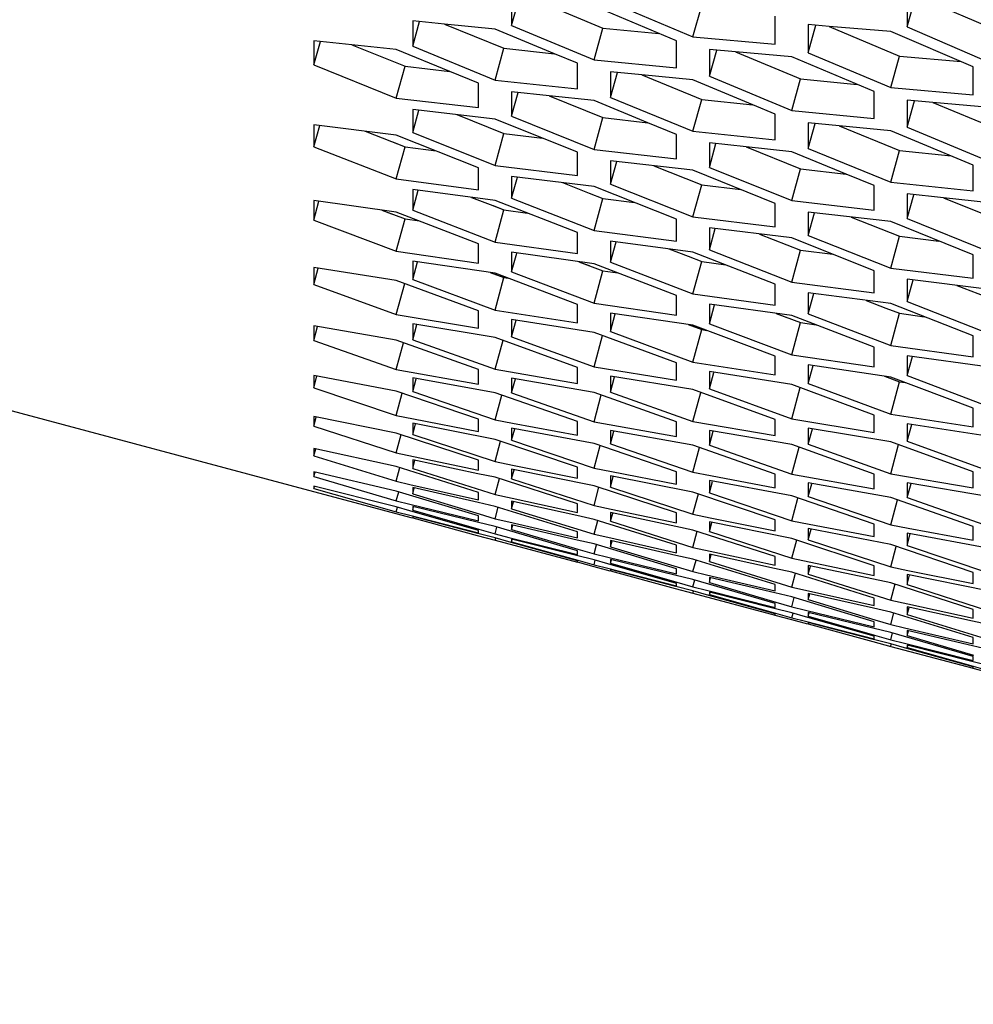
# Model space of a CAD drawing. Header units: millimetres. Extents: x 0 to 420, y 0 to 297.
# Tile 225 of 256: x 237.41 to 240.21, y 176.37 to 179.26. Entities that reach past the tile are written whole.
import ezdxf

# ---------------------------------------------------------------- set-up
doc = ezdxf.new("R2010")
doc.units = ezdxf.units.MM
doc.header["$LTSCALE"] = 23.1
doc.layers.get('0').update_dxf_attribs({"linetype": 'CONTINUOUS'})
doc.layers.add('DIM_PILOTEES', color=7, linetype='CONTINUOUS')
doc.styles.get("Standard").update_dxf_attribs({"font": 'txt', "width": 0.7})
doc.dimstyles.new('DIMSTYLE_1', dxfattribs={"dimtxt": 2.5, "dimasz": 3.5, "dimexe": 2, "dimexo": 0, "dimtad": 1, "dimdec": 0, "dimlfac": 10, "dimdsep": 46, "dimtxsty": 'Standard', "dimblk": '_FILLED', "dimblk1": '_FILLED', "dimblk2": '_FILLED', "dimcen": 0.09, "dimazin": 2, "dimtp": 1.2, "dimtm": 1.2, "dimtfac": 1, "dimtdec": 0, "dimtofl": 0, "dimtmove": 0, "dimatfit": 3, "dimldrblk": '_FILLED', "dimfxl": 0, "dimtolj": 1, "dimarcsym": 0})

# ---------------------------------------------------------------- blocks, each defined once
blk = doc.blocks.new('_FILLED')
at = {"color": 0, "linetype": 'ByBlock'}
blk.add_solid([(0, 0), (-1, 0.14286), (-1, -0.14286)], dxfattribs=at)
blk = doc.blocks.new('*D1')
at = {"layer": 'DIM_PILOTEES', "color": 2, "linetype": 'Continuous'}
for p, q in [((273.9153, 254.2086), (213.2201, 254.2086)), ((215.2201, 254.2086), (215.2201, 191.8279)), ((215.2201, 129.4471), (215.2201, 191.8279)), ((273.9407, 129.4471), (213.2201, 129.4471))]:
    blk.add_line(p, q, dxfattribs=at)
at = {"layer": 'DIM_PILOTEES', "color": 2, "linetype": 'Continuous', "xscale": 3.5, "yscale": 3.5, "zscale": 3.5}
for p, rotation in [((215.2201, 254.2086), 90), ((215.2201, 129.4471), 270)]:
    blk.add_blockref('_FILLED', p, dxfattribs=dict(at, rotation=rotation))
at = {"layer": 'DIM_PILOTEES', "color": 2, "linetype": 'Continuous', "insert": (212.0951, 191.6644), "char_height": 2.5, "width": 10.982143, "attachment_point": 2, "rotation": 90, "line_spacing_factor": 0.9}
blk.add_mtext('{\\ftxt;\\W0.0001;\\H0.0001;\\~}{\\ftxt;\\W2.9285714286;\\H2.5; }{\\ftxt;\\W0.0001;\\H0.0001;\\~}', dxfattribs=at)

msp = doc.modelspace()

# ---------------------------------------------------------------- linework, layer by layer
at = {"color": 3, "linetype": 'Continuous'}
for p, q in [((238.8548, 179.3168), (238.8548, 179.2385)), ((239.1446, 179.3066), (239.3861, 179.2045)), ((240.0139, 179.3198), (240.0139, 179.2339)), ((239.3378, 179.193), (239.0963, 179.2948)), ((238.6584, 179.2424), (238.565, 179.2518)), ((238.565, 179.2518), (238.565, 179.1772)), ((238.8065, 179.2278), (238.6584, 179.2424)), ((239.6275, 179.183), (239.6275, 179.2652)), ((238.9807, 179.1554), (238.8065, 179.2278)), ((238.8548, 179.2385), (239.0963, 179.138)), ((239.7856, 179.2355), (239.7241, 179.2406)), ((239.7241, 179.2406), (239.7241, 179.1583)), ((239.9656, 179.2208), (239.7856, 179.2355)), ((240.2071, 179.1173), (239.9656, 179.2208)), ((240.0139, 179.2339), (240.2554, 179.1301)), ((238.3862, 179.1816), (238.2752, 179.1937)), ((238.2752, 179.1937), (238.2752, 179.1226)), ((239.3378, 179.1144), (239.3378, 179.193)), ((239.3861, 179.2045), (239.6275, 179.183)), ((238.5167, 179.1676), (238.3862, 179.1816)), ((238.6733, 179.1036), (238.5167, 179.1676)), ((238.565, 179.1772), (238.8065, 179.0782)), ((239.048, 179.1275), (238.9807, 179.1554)), ((239.5104, 179.1613), (239.4344, 179.1682)), ((239.4344, 179.1682), (239.4344, 179.0896)), ((239.6758, 179.1464), (239.5104, 179.1613)), ((239.7241, 179.1583), (239.9656, 179.0561)), ((239.048, 179.0526), (239.048, 179.1275)), ((239.0963, 179.138), (239.3378, 179.1144)), ((239.9173, 179.0444), (239.6758, 179.1464)), ((238.2752, 179.1226), (238.5167, 179.0253)), ((238.7582, 179.0689), (238.6733, 179.1036)), ((239.2366, 179.0935), (239.1446, 179.1027)), ((239.1446, 179.1027), (239.1446, 179.0277)), ((240.2071, 179.0348), (240.2071, 179.1173)), ((238.7582, 178.9976), (238.7582, 179.0689)), ((238.8065, 179.0782), (239.048, 179.0526)), ((239.3861, 179.0788), (239.2366, 179.0935)), ((239.5616, 179.0058), (239.3861, 179.0788)), ((239.4344, 179.0896), (239.6758, 178.9889)), ((238.9644, 179.0321), (238.8548, 179.044)), ((238.8548, 179.044), (238.8548, 178.9726)), ((239.9173, 178.9655), (239.9173, 179.0444)), ((239.9656, 179.0561), (240.2071, 179.0348)), ((238.5167, 179.0253), (238.7582, 178.9976)), ((239.0963, 179.018), (238.9644, 179.0321)), ((239.2543, 178.9534), (239.0963, 179.018)), ((239.1446, 179.0277), (239.3861, 178.9286)), ((240.0887, 179.0129), (240.0139, 179.0196)), ((240.0139, 179.0196), (240.0139, 178.9407)), ((240.2554, 178.998), (240.0887, 179.0129)), ((238.8065, 178.9641), (238.565, 178.9921)), ((238.565, 178.9921), (238.565, 178.9244)), ((239.6275, 178.9784), (239.5616, 179.0058)), ((239.6758, 178.9889), (239.9173, 178.9655)), ((239.048, 178.8669), (238.8065, 178.9641)), ((238.8548, 178.9726), (239.0963, 178.8751)), ((239.3378, 178.9192), (239.2543, 178.9534)), ((239.6275, 178.9032), (239.6275, 178.9784)), ((239.8148, 178.9446), (239.7241, 178.9535)), ((239.7241, 178.9535), (239.7241, 178.8782)), ((238.5167, 178.917), (238.2752, 178.947)), ((238.2752, 178.947), (238.2752, 178.8829)), ((238.565, 178.9244), (238.8065, 178.8285)), ((239.3861, 178.9286), (239.6275, 178.9032)), ((239.9656, 178.9298), (239.8148, 178.9446)), ((240.2071, 178.8292), (239.9656, 178.9298)), ((240.0139, 178.9407), (240.2554, 178.8399)), ((238.7582, 178.8213), (238.5167, 178.917)), ((239.3378, 178.8476), (239.3378, 178.9192)), ((238.2752, 178.8829), (238.5167, 178.7886)), ((239.048, 178.7989), (239.048, 178.8669)), ((239.0963, 178.8751), (239.3378, 178.8476)), ((239.5425, 178.8826), (239.4344, 178.8943)), ((239.4344, 178.8943), (239.4344, 178.8226)), ((239.6758, 178.8685), (239.5425, 178.8826)), ((239.8352, 178.8031), (239.6758, 178.8685)), ((239.7241, 178.8782), (239.9656, 178.779)), ((239.3861, 178.814), (239.1446, 178.8418)), ((239.1446, 178.8418), (239.1446, 178.7738)), ((238.7582, 178.757), (238.7582, 178.8213)), ((238.8065, 178.8285), (239.048, 178.7989)), ((239.6275, 178.7166), (239.3861, 178.814)), ((239.4344, 178.8226), (239.6758, 178.725)), ((240.2071, 178.7537), (240.2071, 178.8292)), ((238.5167, 178.7886), (238.7582, 178.757)), ((239.0963, 178.7664), (238.8548, 178.7962)), ((238.8548, 178.7962), (238.8548, 178.7319)), ((239.9173, 178.7695), (239.8352, 178.8031)), ((238.8065, 178.7255), (238.565, 178.7574)), ((238.565, 178.7574), (238.565, 178.6967)), ((239.3378, 178.6706), (239.0963, 178.7664)), ((239.1446, 178.7738), (239.3861, 178.6778)), ((239.9173, 178.6976), (239.9173, 178.7695)), ((239.9656, 178.779), (240.2071, 178.7537)), ((238.5167, 178.6915), (238.2752, 178.7254)), ((238.2752, 178.7254), (238.2752, 178.6683)), ((239.048, 178.6314), (238.8065, 178.7255)), ((238.8548, 178.7319), (239.0963, 178.6375)), ((239.6758, 178.725), (239.9173, 178.6976)), ((240.1207, 178.7332), (240.0139, 178.7446)), ((240.0139, 178.7446), (240.0139, 178.6726)), ((240.2554, 178.719), (240.1207, 178.7332)), ((238.2752, 177.8717), (235.1067, 178.7207)), ((238.565, 178.6967), (238.8065, 178.6039)), ((239.6275, 178.6484), (239.6275, 178.7166)), ((238.2752, 178.6683), (238.5167, 178.5772)), ((238.7582, 178.599), (238.5167, 178.6915)), ((239.3378, 178.606), (239.3378, 178.6706)), ((239.3861, 178.6778), (239.6275, 178.6484)), ((239.9656, 178.6639), (239.7241, 178.6916)), ((239.7241, 178.6916), (239.7241, 178.6233)), ((240.0139, 178.6726), (240.2554, 178.5748)), ((239.0963, 178.6375), (239.3378, 178.606)), ((239.6758, 178.6158), (239.4344, 178.6455)), ((239.4344, 178.6455), (239.4344, 178.5809)), ((240.2071, 178.5664), (239.9656, 178.6639)), ((239.048, 178.5705), (239.048, 178.6314)), ((239.9173, 178.5199), (239.6758, 178.6158)), ((239.7241, 178.6233), (239.9656, 178.5271)), ((238.7582, 178.5417), (238.7582, 178.599)), ((238.8065, 178.6039), (239.048, 178.5705)), ((239.3861, 178.5744), (239.1446, 178.6062)), ((239.1446, 178.6062), (239.1446, 178.5452)), ((239.4344, 178.5809), (239.6758, 178.4863)), ((238.5167, 178.5772), (238.7582, 178.5417)), ((239.0963, 178.5399), (238.8548, 178.5737)), ((238.8548, 178.5737), (238.8548, 178.5164)), ((239.6275, 178.4802), (239.3861, 178.5744)), ((240.2071, 178.4979), (240.2071, 178.5664)), ((238.5167, 178.4913), (238.2752, 178.5291)), ((238.2752, 178.5291), (238.2752, 178.4791)), ((238.8065, 178.5122), (238.565, 178.548)), ((238.565, 178.548), (238.565, 178.4943)), ((239.3378, 178.4473), (239.0963, 178.5399)), ((239.1446, 178.5452), (239.3861, 178.4523)), ((239.9173, 178.455), (239.9173, 178.5199)), ((239.9656, 178.5271), (240.2071, 178.4979)), ((238.7582, 178.402), (238.5167, 178.4913)), ((238.565, 178.4943), (238.8065, 178.4047)), ((239.048, 178.4213), (238.8065, 178.5122)), ((238.8548, 178.5164), (239.0963, 178.4251)), ((240.2554, 178.4652), (240.0139, 178.4947)), ((240.0139, 178.4947), (240.0139, 178.4298)), ((238.2752, 178.4791), (238.5167, 178.3911)), ((239.6275, 178.419), (239.6275, 178.4802)), ((239.6758, 178.4863), (239.9173, 178.455)), ((239.3378, 178.3898), (239.3378, 178.4473)), ((239.3861, 178.4523), (239.6275, 178.419)), ((239.9656, 178.4234), (239.7241, 178.455)), ((239.7241, 178.455), (239.7241, 178.3937)), ((238.8065, 178.4047), (239.048, 178.3674)), ((239.048, 178.3674), (239.048, 178.4213)), ((239.0963, 178.4251), (239.3378, 178.3898)), ((239.6758, 178.3884), (239.4344, 178.422)), ((239.4344, 178.422), (239.4344, 178.3645)), ((240.2071, 178.3289), (239.9656, 178.4234)), ((240.0139, 178.4298), (240.2554, 178.3352)), ((238.5167, 178.3911), (238.7582, 178.3518)), ((238.7582, 178.3518), (238.7582, 178.402)), ((239.0963, 178.3389), (238.8548, 178.3766)), ((238.8548, 178.3766), (238.8548, 178.3263)), ((239.3861, 178.3603), (239.1446, 178.3959)), ((239.1446, 178.3959), (239.1446, 178.342)), ((239.9173, 178.2956), (239.6758, 178.3884)), ((239.7241, 178.3937), (239.9656, 178.3007)), ((238.5167, 178.3166), (238.2752, 178.3582)), ((238.2752, 178.3582), (238.2752, 178.3152)), ((238.8065, 178.3244), (238.565, 178.364)), ((238.565, 178.364), (238.565, 178.3174)), ((239.6275, 178.2691), (239.3861, 178.3603)), ((239.4344, 178.3645), (239.6758, 178.2731)), ((239.048, 178.2366), (238.8065, 178.3244)), ((238.8548, 178.3263), (239.0963, 178.2383)), ((239.3378, 178.2495), (239.0963, 178.3389)), ((239.1446, 178.342), (239.3861, 178.2523)), ((240.2071, 178.2675), (240.2071, 178.3289)), ((238.2752, 178.3152), (238.5167, 178.2305)), ((238.7582, 178.2305), (238.5167, 178.3166)), ((238.565, 178.3174), (238.8065, 178.231)), ((239.9173, 178.2379), (239.9173, 178.2956)), ((239.9656, 178.3007), (240.2071, 178.2675)), ((239.6275, 178.2151), (239.6275, 178.2691)), ((239.6758, 178.2731), (239.9173, 178.2379)), ((240.2554, 178.2368), (240.0139, 178.2703)), ((240.0139, 178.2703), (240.0139, 178.2125)), ((239.048, 178.1898), (239.048, 178.2366)), ((239.0963, 178.2383), (239.3378, 178.1991)), ((239.3378, 178.1991), (239.3378, 178.2495)), ((239.3861, 178.2523), (239.6275, 178.2151)), ((239.9656, 178.2083), (239.7241, 178.2438)), ((239.7241, 178.2438), (239.7241, 178.1897)), ((238.5167, 178.1674), (238.2752, 178.2128)), ((238.2752, 178.2128), (238.2752, 178.177)), ((238.5167, 178.2305), (238.7582, 178.1874)), ((238.8065, 178.1621), (238.565, 178.2055)), ((238.565, 178.2055), (238.565, 178.166)), ((238.7582, 178.1874), (238.7582, 178.2305)), ((238.8065, 178.231), (239.048, 178.1898)), ((239.0963, 178.1634), (238.8548, 178.2049)), ((238.8548, 178.2049), (238.8548, 178.1618)), ((239.3861, 178.1716), (239.1446, 178.2111)), ((239.1446, 178.2111), (239.1446, 178.1643)), ((239.6758, 178.1865), (239.4344, 178.2241)), ((239.4344, 178.2241), (239.4344, 178.1736)), ((240.2071, 178.117), (239.9656, 178.2083)), ((240.0139, 178.2125), (240.2554, 178.121)), ((238.2752, 178.177), (238.5167, 178.0956)), ((239.4344, 178.1736), (239.6758, 178.0854)), ((239.9173, 178.097), (239.6758, 178.1865)), ((239.7241, 178.1897), (239.9656, 178.0998)), ((238.7582, 178.0846), (238.5167, 178.1674)), ((238.565, 178.166), (238.8065, 178.083)), ((239.048, 178.0776), (238.8065, 178.1621)), ((238.8548, 178.1618), (239.0963, 178.077)), ((239.3378, 178.0773), (239.0963, 178.1634)), ((239.1446, 178.1643), (239.3861, 178.0779)), ((239.6275, 178.0837), (239.3861, 178.1716)), ((240.2071, 178.0627), (240.2071, 178.117)), ((238.5167, 178.0439), (238.2752, 178.0931)), ((238.2752, 178.0931), (238.2752, 178.0644)), ((238.5167, 178.0956), (238.5676, 178.0857)), ((239.9173, 178.0463), (239.9173, 178.097)), ((239.9656, 178.0998), (240.2071, 178.0627)), ((238.2752, 178.0644), (238.5167, 177.9864)), ((238.8065, 178.0254), (238.565, 178.0727)), ((238.565, 178.0727), (238.565, 178.0403)), ((238.5676, 178.0857), (238.7582, 178.0487)), ((238.7582, 178.0487), (238.7582, 178.0846)), ((238.8065, 178.083), (238.8575, 178.0734)), ((239.0963, 178.0136), (238.8548, 178.059)), ((238.8548, 178.059), (238.8548, 178.023)), ((238.8575, 178.0734), (239.048, 178.0379)), ((239.048, 178.0379), (239.048, 178.0776)), ((239.0963, 178.077), (239.3378, 178.034)), ((239.3378, 178.034), (239.3378, 178.0773)), ((239.3861, 178.0779), (239.6275, 178.0368)), ((239.6275, 178.0368), (239.6275, 178.0837)), ((239.6758, 178.0854), (239.9173, 178.0463)), ((239.9656, 178.0188), (239.7241, 178.0582)), ((239.7241, 178.0582), (239.7241, 178.0113)), ((240.2554, 178.0341), (240.0139, 178.0715)), ((240.0139, 178.0715), (240.0139, 178.0209)), ((238.7582, 177.9645), (238.5167, 178.0439)), ((238.565, 178.0403), (238.8065, 177.9606)), ((239.3861, 178.0086), (239.1446, 178.052)), ((239.1446, 178.052), (239.1446, 178.0123)), ((239.6758, 178.0103), (239.4344, 178.0517)), ((239.4344, 178.0517), (239.4344, 178.0084)), ((239.048, 177.9443), (238.8065, 178.0254)), ((238.8548, 178.023), (239.0963, 177.9415)), ((239.3378, 177.9308), (239.0963, 178.0136)), ((239.1446, 178.0123), (239.3861, 177.9292)), ((239.6275, 177.924), (239.3861, 178.0086)), ((239.4344, 178.0084), (239.6758, 177.9235)), ((239.9173, 177.924), (239.6758, 178.0103)), ((239.7241, 178.0113), (239.9656, 177.9247)), ((240.2071, 177.9308), (239.9656, 178.0188)), ((240.0139, 178.0209), (240.2554, 177.9326)), ((238.5167, 177.9461), (238.2752, 177.9991)), ((238.2752, 177.9991), (238.2752, 177.9775)), ((238.2752, 177.9775), (238.5167, 177.903)), ((238.5167, 177.9864), (238.5672, 177.9758)), ((238.5672, 177.9758), (238.7582, 177.9357)), ((238.7582, 177.8701), (238.5167, 177.9461)), ((238.756, 177.9252), (238.565, 177.9656)), ((238.565, 177.9656), (238.565, 177.9404)), ((238.7582, 177.9357), (238.7582, 177.9645)), ((238.8065, 177.9606), (238.8572, 177.9503)), ((238.8572, 177.9503), (239.048, 177.9118)), ((239.048, 177.9118), (239.048, 177.9443)), ((238.5167, 177.8742), (238.2752, 177.9309)), ((238.2752, 177.9309), (238.2752, 177.9165)), ((238.2752, 177.9165), (238.5167, 177.8454)), ((238.565, 177.9404), (238.8065, 177.8641)), ((238.8065, 177.9145), (238.756, 177.9252)), ((239.048, 177.8368), (238.8065, 177.9145)), ((239.0963, 177.8896), (238.8548, 177.9387)), ((238.8548, 177.9387), (238.8548, 177.9099)), ((239.0963, 177.9415), (239.1471, 177.9316)), ((239.3861, 177.8714), (239.1446, 177.9186)), ((239.1446, 177.9186), (239.1446, 177.8861)), ((239.1471, 177.9316), (239.3378, 177.8947)), ((239.3378, 177.8947), (239.3378, 177.9308)), ((239.3861, 177.9292), (239.4371, 177.9196)), ((239.4371, 177.9196), (239.6275, 177.8842)), ((239.6275, 177.8842), (239.6275, 177.924)), ((239.6758, 177.9235), (239.9173, 177.8806)), ((239.9173, 177.8806), (239.9173, 177.924)), ((239.9656, 177.9247), (240.2071, 177.8837)), ((240.2071, 177.8837), (240.2071, 177.9308)), ((238.5167, 177.8281), (238.2752, 177.8885)), ((238.2752, 177.8885), (238.2752, 177.8813)), ((238.5167, 177.903), (238.557, 177.8939)), ((238.557, 177.8939), (238.7582, 177.8485)), ((238.8548, 177.9099), (239.0963, 177.8319)), ((239.3378, 177.8101), (239.0963, 177.8896)), ((239.1446, 177.8861), (239.3861, 177.8063)), ((239.6758, 177.8599), (239.4344, 177.9051)), ((239.4344, 177.9051), (239.4344, 177.869)), ((239.9656, 177.8551), (239.7241, 177.8984)), ((239.7241, 177.8984), (239.7241, 177.8586)), ((240.2554, 177.8572), (240.0139, 177.8985)), ((240.0139, 177.8985), (240.0139, 177.855)), ((238.2752, 177.8813), (238.5167, 177.8137)), ((238.396, 177.8399), (238.2752, 177.8719)), ((238.2752, 177.8719), (238.2752, 177.8717)), ((238.7582, 177.8017), (238.5167, 177.8742)), ((238.7565, 177.8408), (238.565, 177.8843)), ((238.565, 177.8843), (238.565, 177.8663)), ((238.565, 177.8663), (238.76, 177.8075)), ((238.7582, 177.8485), (238.7582, 177.8701)), ((238.8065, 177.8641), (238.8567, 177.8531)), ((239.6275, 177.7901), (239.3861, 177.8714)), ((239.4344, 177.869), (239.6758, 177.7875)), ((239.9173, 177.7769), (239.6758, 177.8599)), ((239.7241, 177.8586), (239.9656, 177.7754)), ((238.5167, 177.808), (238.396, 177.8399)), ((238.5167, 177.8454), (238.557, 177.8357)), ((238.557, 177.8166), (238.5167, 177.8281)), ((238.557, 177.8357), (238.7582, 177.7872)), ((238.7537, 177.7831), (238.565, 177.8289)), ((238.565, 177.8289), (238.565, 177.818)), ((238.8065, 177.8295), (238.7565, 177.8408)), ((239.048, 177.7552), (238.8065, 177.8295)), ((239.046, 177.8024), (238.8548, 177.8443)), ((238.8548, 177.8443), (238.8548, 177.8227)), ((238.8567, 177.8531), (239.048, 177.8115)), ((239.048, 177.8115), (239.048, 177.8368)), ((239.0963, 177.8319), (239.1467, 177.8212)), ((240.2071, 177.7705), (239.9656, 177.8551)), ((240.0139, 177.855), (240.2554, 177.77)), ((238.5167, 177.8137), (238.557, 177.8034)), ((238.5639, 177.7952), (238.5167, 177.808)), ((238.7582, 177.7591), (238.557, 177.8166)), ((238.557, 177.8034), (238.7582, 177.7519)), ((238.565, 177.818), (238.7591, 177.7623)), ((238.7559, 177.7502), (238.565, 177.7993)), ((238.565, 177.7993), (238.565, 177.7957)), ((238.7582, 177.7872), (238.7582, 177.8017)), ((238.76, 177.8075), (238.8065, 177.7934)), ((238.8548, 177.8227), (239.0963, 177.7481)), ((239.0963, 177.7914), (239.046, 177.8024)), ((239.3355, 177.7706), (239.1446, 177.811)), ((239.1446, 177.811), (239.1446, 177.7857)), ((239.1467, 177.8212), (239.3378, 177.7812)), ((239.3378, 177.7812), (239.3378, 177.8101)), ((239.3861, 177.8063), (239.4367, 177.796)), ((238.565, 177.7957), (238.7541, 177.7442)), ((238.8065, 177.7704), (238.7537, 177.7831)), ((238.8065, 177.7934), (238.8468, 177.784)), ((239.048, 177.6996), (238.8065, 177.7704)), ((238.8468, 177.784), (239.048, 177.7371)), ((239.0465, 177.7308), (238.8548, 177.7758)), ((238.8548, 177.7758), (238.8548, 177.7614)), ((239.3378, 177.7154), (239.0963, 177.7914)), ((239.1446, 177.7857), (239.3861, 177.7094)), ((239.3861, 177.76), (239.3355, 177.7706)), ((239.6758, 177.7353), (239.4344, 177.7844)), ((239.4344, 177.7844), (239.4344, 177.7554)), ((239.4367, 177.796), (239.6275, 177.7576)), ((239.6275, 177.7576), (239.6275, 177.7901)), ((239.6758, 177.7875), (239.7267, 177.7776)), ((239.7267, 177.7776), (239.9173, 177.7407)), ((239.9173, 177.7407), (239.9173, 177.7769)), ((239.9656, 177.7754), (240.0166, 177.7658)), ((240.2071, 177.7305), (240.2071, 177.7705)), ((238.7541, 177.7442), (238.8065, 177.73)), ((238.8065, 177.7372), (238.7559, 177.7502)), ((238.7582, 177.7519), (238.7582, 177.7591)), ((238.7591, 177.7623), (238.8065, 177.7487)), ((238.8065, 177.7487), (238.8468, 177.7387)), ((238.8548, 177.7614), (239.0493, 177.7041)), ((239.048, 177.7371), (239.048, 177.7552)), ((239.0963, 177.7481), (239.1365, 177.739)), ((239.6275, 177.6822), (239.3861, 177.76)), ((239.4344, 177.7554), (239.6758, 177.6773)), ((239.9656, 177.7173), (239.7241, 177.7645)), ((239.7241, 177.7645), (239.7241, 177.7318)), ((240.2554, 177.7061), (240.0139, 177.7513)), ((240.0139, 177.7513), (240.0139, 177.715)), ((240.0166, 177.7658), (240.2071, 177.7305)), ((238.8468, 177.7259), (238.8065, 177.7372)), ((238.8065, 177.73), (239.048, 177.6663)), ((238.8468, 177.7387), (239.048, 177.6887)), ((239.048, 177.6699), (238.8468, 177.7259)), ((239.0446, 177.6858), (238.8548, 177.7332)), ((238.8548, 177.7332), (238.8548, 177.726)), ((238.8548, 177.726), (239.0485, 177.6718)), ((239.0963, 177.7192), (239.0465, 177.7308)), ((239.3378, 177.6466), (239.0963, 177.7192)), ((239.1365, 177.739), (239.3378, 177.6937)), ((239.336, 177.6859), (239.1446, 177.7294)), ((239.1446, 177.7294), (239.1446, 177.7113)), ((239.3378, 177.6937), (239.3378, 177.7154)), ((239.9173, 177.6557), (239.6758, 177.7353)), ((239.7241, 177.7318), (239.9656, 177.652)), ((240.2071, 177.636), (239.9656, 177.7173)), ((240.0139, 177.715), (240.2554, 177.6334)), ((239.0963, 177.6729), (239.0446, 177.6858)), ((239.048, 177.6887), (239.048, 177.6996)), ((239.0493, 177.7041), (239.0963, 177.6903)), ((239.0963, 177.6903), (239.1365, 177.6805)), ((239.1446, 177.7113), (239.3395, 177.6524)), ((239.3861, 177.6746), (239.336, 177.6859)), ((239.3861, 177.7094), (239.4363, 177.6984)), ((239.6255, 177.6477), (239.4344, 177.6896)), ((239.4344, 177.6896), (239.4344, 177.6678)), ((239.4363, 177.6984), (239.6275, 177.6568)), ((239.0963, 177.6527), (239.0478, 177.6655)), ((239.048, 177.6663), (239.048, 177.6699)), ((239.0485, 177.6718), (239.0963, 177.6585)), ((239.1365, 177.6614), (239.0963, 177.6729)), ((239.0963, 177.6585), (239.1365, 177.6481)), ((239.1365, 177.6805), (239.3378, 177.6321)), ((239.3378, 177.6039), (239.1365, 177.6614)), ((239.3333, 177.628), (239.1446, 177.6737)), ((239.1446, 177.6737), (239.1446, 177.6629)), ((239.1446, 177.6629), (239.3387, 177.6071)), ((239.6275, 177.6003), (239.3861, 177.6746)), ((239.4344, 177.6678), (239.6758, 177.5932)), ((239.6275, 177.6568), (239.6275, 177.6822)), ((239.6758, 177.6773), (239.7263, 177.6667)), ((239.9151, 177.6161), (239.7241, 177.6564)), ((239.7241, 177.6564), (239.7241, 177.6311)), ((239.7263, 177.6667), (239.9173, 177.6267)), ((239.9173, 177.6267), (239.9173, 177.6557)), ((239.1434, 177.6399), (239.0963, 177.6527)), ((239.1365, 177.6481), (239.3378, 177.5966)), ((239.3355, 177.5949), (239.1446, 177.6441)), ((239.1446, 177.6441), (239.1446, 177.6404)), ((239.1446, 177.6404), (239.3337, 177.5889)), ((239.3861, 177.6152), (239.3333, 177.628)), ((239.3378, 177.6321), (239.3378, 177.6466)), ((239.3395, 177.6524), (239.3861, 177.6384)), ((239.3861, 177.6384), (239.4263, 177.629)), ((239.4263, 177.629), (239.6275, 177.5821)), ((239.6758, 177.6367), (239.6255, 177.6477)), ((239.9173, 177.5606), (239.6758, 177.6367)), ((239.7241, 177.6311), (239.9656, 177.5547)), ((239.9656, 177.652), (240.0163, 177.6417)), ((240.2554, 177.581), (240.0139, 177.63)), ((240.0139, 177.63), (240.0139, 177.601)), ((240.0163, 177.6417), (240.2071, 177.6033)), ((240.2071, 177.6033), (240.2071, 177.636)), ((239.3378, 177.5966), (239.3378, 177.6039)), ((239.3387, 177.6071), (239.3861, 177.5935)), ((239.6275, 177.5444), (239.3861, 177.6152)), ((239.6261, 177.5758), (239.4344, 177.6208)), ((239.4344, 177.6208), (239.4344, 177.6063)), ((239.4344, 177.6063), (239.6289, 177.5489)), ((239.6275, 177.5821), (239.6275, 177.6003)), ((239.9656, 177.6055), (239.9151, 177.6161)), ((240.2071, 177.5276), (239.9656, 177.6055)), ((240.0139, 177.601), (240.2554, 177.5228)), ((239.3337, 177.5889), (239.3861, 177.5747)), ((239.3861, 177.5819), (239.3355, 177.5949)), ((239.3861, 177.5935), (239.4263, 177.5835)), ((239.4263, 177.5707), (239.3861, 177.5819)), ((239.3861, 177.5747), (239.6275, 177.511)), ((239.4263, 177.5835), (239.6275, 177.5335)), ((239.6275, 177.5147), (239.4263, 177.5707)), ((239.6241, 177.5306), (239.4344, 177.578)), ((239.4344, 177.578), (239.4344, 177.5708)), ((239.4344, 177.5708), (239.6281, 177.5165)), ((239.6758, 177.5642), (239.6261, 177.5758)), ((239.6758, 177.5932), (239.7161, 177.5841)), ((239.7161, 177.5841), (239.9173, 177.5388)), ((239.9156, 177.5311), (239.7241, 177.5745)), ((239.7241, 177.5745), (239.7241, 177.5563)), ((239.6275, 177.5335), (239.6275, 177.5444)), ((239.6289, 177.5489), (239.6758, 177.5352)), ((239.9173, 177.4916), (239.6758, 177.5642)), ((239.7241, 177.5563), (239.9191, 177.4974)), ((239.9173, 177.5388), (239.9173, 177.5606)), ((239.9656, 177.5547), (240.0158, 177.5437)), ((240.0158, 177.5437), (240.2071, 177.5022)), ((239.6758, 177.5177), (239.6241, 177.5306)), ((239.6758, 177.4974), (239.6273, 177.5102)), ((239.6275, 177.511), (239.6275, 177.5147)), ((239.6281, 177.5165), (239.6758, 177.5032)), ((239.6758, 177.5352), (239.7161, 177.5254)), ((239.7161, 177.5062), (239.6758, 177.5177)), ((239.7161, 177.5254), (239.9173, 177.477)), ((239.9128, 177.4729), (239.7241, 177.5186)), ((239.7241, 177.5186), (239.7241, 177.5077)), ((239.9656, 177.5198), (239.9156, 177.5311)), ((240.2071, 177.4454), (239.9656, 177.5198)), ((240.2051, 177.493), (240.0139, 177.5348)), ((240.0139, 177.5348), (240.0139, 177.513)), ((240.0139, 177.513), (240.2554, 177.4383)), ((240.2071, 177.5022), (240.2071, 177.5276)), ((239.6758, 177.5032), (239.7161, 177.4929)), ((239.723, 177.4846), (239.6758, 177.4974)), ((239.9173, 177.4487), (239.7161, 177.5062)), ((239.7161, 177.4929), (239.9173, 177.4414)), ((239.7241, 177.5077), (239.9182, 177.4519)), ((239.915, 177.4396), (239.7241, 177.4888)), ((239.7241, 177.4888), (239.7241, 177.4852)), ((239.7241, 177.4852), (239.9132, 177.4336)), ((239.9173, 177.477), (239.9173, 177.4916)), ((239.9191, 177.4974), (239.9656, 177.4834)), ((239.9656, 177.4834), (240.0059, 177.474)), ((240.2554, 177.482), (240.2051, 177.493)), ((239.9656, 177.4601), (239.9128, 177.4729)), ((240.2071, 177.3893), (239.9656, 177.4601)), ((240.0059, 177.474), (240.2071, 177.4272)), ((240.2056, 177.4208), (240.0139, 177.4657)), ((240.0139, 177.4657), (240.0139, 177.4512)), ((239.9132, 177.4336), (239.9656, 177.4194)), ((239.9656, 177.4267), (239.915, 177.4396)), ((239.9173, 177.4414), (239.9173, 177.4487)), ((239.9182, 177.4519), (239.9656, 177.4383)), ((239.9656, 177.4383), (240.0059, 177.4283)), ((240.0059, 177.4154), (239.9656, 177.4267)), ((240.0059, 177.4283), (240.2071, 177.3783)), ((240.0139, 177.4512), (240.2084, 177.3938)), ((240.2071, 177.4272), (240.2071, 177.4454)), ((239.9656, 177.4194), (240.2071, 177.3558)), ((240.2071, 177.3594), (240.0059, 177.4154)), ((240.2036, 177.3754), (240.0139, 177.4228)), ((240.0139, 177.4228), (240.0139, 177.4155)), ((240.0139, 177.4155), (240.2076, 177.3613)), ((240.2554, 177.4092), (240.2056, 177.4208)), ((240.2554, 177.3625), (240.2036, 177.3754)), ((240.2071, 177.3783), (240.2071, 177.3893)), ((240.2554, 177.3421), (240.2069, 177.3549)), ((240.2071, 177.3558), (240.2071, 177.3594)), ((240.2076, 177.3613), (240.2554, 177.3479))]:
    msp.add_line(p, q, dxfattribs=at)
at = {"color": 7, "linetype": 'Continuous'}
for p, q in [((238.8548, 179.2385), (238.8761, 179.3148)), ((238.9322, 179.3096), (239.1222, 179.2307)), ((240.0139, 179.2339), (240.0376, 179.318)), ((240.0619, 179.3162), (240.2813, 179.2221)), ((239.3861, 179.2045), (239.4119, 179.2969)), ((238.565, 179.1772), (238.5852, 179.2498)), ((238.6584, 179.2424), (238.8324, 179.1713)), ((239.0963, 179.138), (239.1222, 179.2307)), ((239.1222, 179.2307), (239.2866, 179.2145)), ((239.7241, 179.1583), (239.7467, 179.2387)), ((239.7856, 179.2355), (239.9915, 179.1484)), ((238.2752, 179.1226), (238.2944, 179.1916)), ((238.3862, 179.1816), (238.5426, 179.1187)), ((238.8065, 179.0782), (238.8324, 179.1713)), ((238.8324, 179.1713), (238.9807, 179.1554)), ((239.4344, 179.0896), (239.4558, 179.1662)), ((239.5104, 179.1613), (239.7017, 179.0816)), ((239.9656, 179.0561), (239.9915, 179.1484)), ((239.9915, 179.1484), (240.1719, 179.1324)), ((238.5167, 179.0253), (238.5426, 179.1187)), ((238.5426, 179.1187), (238.6733, 179.1036)), ((239.1446, 179.0277), (239.1649, 179.1006)), ((239.2366, 179.0935), (239.4119, 179.0217)), ((239.6758, 178.9889), (239.7017, 179.0816)), ((239.7017, 179.0816), (239.8675, 179.0654)), ((238.8548, 178.9726), (238.874, 179.0419)), ((238.9644, 179.0321), (239.1222, 178.9685)), ((239.3861, 178.9286), (239.4119, 179.0217)), ((239.4119, 179.0217), (239.5617, 179.0057)), ((240.0139, 178.9407), (240.0354, 179.0177)), ((240.0887, 179.0129), (240.2813, 178.9326)), ((238.565, 178.9244), (238.5832, 178.99)), ((238.6939, 178.9771), (238.8324, 178.9222)), ((239.0963, 178.8751), (239.1222, 178.9685)), ((239.1222, 178.9685), (239.2543, 178.9533)), ((238.2752, 178.8829), (238.2923, 178.9448)), ((238.4256, 178.9282), (238.5024, 178.8983)), ((239.7241, 178.8782), (239.7445, 178.9515)), ((239.8148, 178.9446), (239.9915, 178.872)), ((238.5024, 178.8983), (238.5426, 178.8826)), ((238.5085, 178.8959), (238.5426, 178.8826)), ((238.8065, 178.8285), (238.8324, 178.9222)), ((238.8324, 178.9222), (238.945, 178.9083)), ((238.5167, 178.7886), (238.5426, 178.8826)), ((238.5426, 178.8826), (238.6337, 178.8706)), ((239.4344, 178.8226), (239.4536, 178.8922)), ((239.5425, 178.8826), (239.7017, 178.8184)), ((239.9656, 178.779), (239.9915, 178.872)), ((239.9915, 178.872), (240.1425, 178.8561)), ((239.1446, 178.7738), (239.1628, 178.8397)), ((239.272, 178.8271), (239.4119, 178.7715)), ((239.6758, 178.725), (239.7017, 178.8184)), ((239.7017, 178.8184), (239.8352, 178.8031)), ((238.8548, 178.7319), (238.8719, 178.7941)), ((238.565, 178.6967), (238.5811, 178.7553)), ((239.0035, 178.7778), (239.0819, 178.7472)), ((239.3861, 178.6778), (239.4119, 178.7715)), ((239.4119, 178.7715), (239.5261, 178.7575)), ((238.2752, 178.6683), (238.2903, 178.7233)), ((238.7375, 178.7346), (238.7921, 178.7136)), ((239.0819, 178.7472), (239.1222, 178.7315)), ((239.0963, 178.6375), (239.1222, 178.7315)), ((239.1222, 178.7315), (239.2148, 178.7193)), ((240.0139, 178.6726), (240.0333, 178.7425)), ((240.1207, 178.7332), (240.2813, 178.6682)), ((238.4745, 178.6974), (238.5426, 178.6717)), ((238.4745, 178.6974), (238.5024, 178.6869)), ((238.7921, 178.7136), (238.8324, 178.6982)), ((238.8007, 178.7104), (238.8324, 178.6982)), ((238.8065, 178.6039), (238.8324, 178.6982)), ((238.8324, 178.6982), (238.9011, 178.6886)), ((238.5167, 178.5772), (238.5426, 178.6717)), ((238.5426, 178.6717), (238.5844, 178.6655)), ((239.7241, 178.6233), (239.7424, 178.6895)), ((239.85, 178.6771), (239.9915, 178.6209)), ((239.4344, 178.5809), (239.4516, 178.6433)), ((239.5815, 178.6273), (239.6615, 178.596)), ((239.9656, 178.5271), (239.9915, 178.6209)), ((239.9915, 178.6209), (240.1071, 178.6067)), ((239.1446, 178.5452), (239.1607, 178.604)), ((239.3154, 178.5837), (239.3717, 178.5621)), ((239.6615, 178.596), (239.7017, 178.5803)), ((239.6615, 178.596), (239.7017, 178.5803)), ((239.6758, 178.4863), (239.7017, 178.5803)), ((239.7017, 178.5803), (239.796, 178.568)), ((238.8548, 178.5164), (238.8699, 178.5716)), ((239.3717, 178.5621), (239.4119, 178.5466)), ((238.2752, 178.4791), (238.2883, 178.527)), ((238.565, 178.4943), (238.5791, 178.5459)), ((239.0522, 178.5461), (239.1222, 178.5197)), ((239.0522, 178.5461), (239.0819, 178.5349)), ((239.3861, 178.4523), (239.4119, 178.5466)), ((239.4119, 178.5466), (239.4823, 178.5368)), ((238.7921, 178.5144), (238.8324, 178.4995)), ((238.8055, 178.5095), (238.8324, 178.4995)), ((238.8065, 178.4047), (238.8324, 178.4995)), ((238.8324, 178.4995), (238.8456, 178.4975)), ((238.8324, 178.4995), (238.8456, 178.4975)), ((239.0963, 178.4251), (239.1222, 178.5197)), ((239.1222, 178.5197), (239.1657, 178.5133)), ((239.1222, 178.5197), (239.1657, 178.5133)), ((240.0139, 178.4298), (240.0312, 178.4926)), ((238.5167, 178.3911), (238.5415, 178.4821)), ((240.1595, 178.4768), (240.241, 178.4449)), ((239.7241, 178.3937), (239.7404, 178.4528)), ((239.4344, 178.3645), (239.4495, 178.4199)), ((239.8933, 178.4328), (239.9512, 178.4105)), ((239.9513, 178.4105), (239.9915, 178.395)), ((239.9594, 178.4073), (239.9915, 178.395)), ((239.1446, 178.342), (239.1587, 178.3938)), ((239.63, 178.3947), (239.7017, 178.3677)), ((239.63, 178.3947), (239.6615, 178.3828)), ((239.9656, 178.3007), (239.9915, 178.395)), ((239.9915, 178.395), (240.0636, 178.385)), ((238.2752, 178.3152), (238.2864, 178.3563)), ((238.565, 178.3174), (238.5771, 178.362)), ((238.8548, 178.3263), (238.8679, 178.3745)), ((239.3717, 178.362), (239.4119, 178.3471)), ((239.3717, 178.362), (239.4119, 178.3471)), ((239.3861, 178.2523), (239.4119, 178.3471)), ((239.4119, 178.3471), (239.4271, 178.3448)), ((239.4119, 178.3471), (239.4271, 178.3448)), ((239.6758, 178.2731), (239.7017, 178.3677)), ((239.7017, 178.3677), (239.7471, 178.361)), ((239.7017, 178.3677), (239.7471, 178.361)), ((239.0963, 178.2383), (239.1212, 178.3297)), ((238.5167, 178.2305), (238.538, 178.309)), ((238.8065, 178.231), (238.8296, 178.316)), ((240.0139, 178.2125), (240.0292, 178.2682)), ((239.7241, 178.1897), (239.7383, 178.2417)), ((238.2752, 178.177), (238.2843, 178.2104)), ((238.565, 178.166), (238.575, 178.2028)), ((238.8548, 178.1618), (238.866, 178.203)), ((239.1446, 178.1643), (239.1567, 178.2091)), ((239.4344, 178.1736), (239.4475, 178.222)), ((239.9478, 178.2109), (239.9915, 178.1947)), ((239.9478, 178.2109), (239.9512, 178.2096)), ((239.6758, 178.0854), (239.7008, 178.1772)), ((239.9656, 178.0998), (239.9915, 178.1947)), ((239.9915, 178.1947), (240.0085, 178.192)), ((239.9915, 178.1947), (240.0085, 178.192)), ((238.5167, 178.0956), (238.5345, 178.1613)), ((238.8065, 178.083), (238.826, 178.1552)), ((239.0963, 178.077), (239.1176, 178.1558)), ((239.3861, 178.0779), (239.4092, 178.1631)), ((238.2752, 178.0644), (238.2824, 178.0911)), ((238.565, 178.0403), (238.5732, 178.0705)), ((240.0139, 178.0209), (240.0271, 178.0695)), ((238.5167, 177.9864), (238.5312, 178.04)), ((238.8548, 178.023), (238.8639, 178.0565)), ((239.1446, 178.0123), (239.1546, 178.0493)), ((239.4344, 178.0084), (239.4456, 178.0498)), ((239.7241, 178.0113), (239.7364, 178.0562)), ((238.8065, 177.9606), (238.8225, 178.02)), ((239.0963, 177.9415), (239.1141, 178.0075)), ((239.3861, 177.9292), (239.4057, 178.0017)), ((239.6758, 177.9235), (239.6973, 178.0026)), ((239.9656, 177.9247), (239.9889, 178.0103)), ((238.2752, 177.9775), (238.2806, 177.9976)), ((238.5167, 177.903), (238.5275, 177.9432)), ((238.565, 177.9404), (238.5713, 177.9639)), ((238.2752, 177.9165), (238.2788, 177.9299)), ((238.8548, 177.9099), (238.862, 177.9368)), ((239.1446, 177.8861), (239.1527, 177.9164)), ((238.2752, 177.8813), (238.277, 177.888)), ((238.8065, 177.8641), (238.8192, 177.9111)), ((239.0963, 177.8319), (239.1108, 177.8857)), ((239.4344, 177.869), (239.4435, 177.9027)), ((239.7241, 177.8586), (239.7342, 177.8957)), ((240.0139, 177.855), (240.0252, 177.8965)), ((238.5167, 177.8454), (238.5239, 177.8723)), ((238.565, 177.8663), (238.5695, 177.8831)), ((239.3861, 177.8063), (239.4021, 177.8659)), ((238.565, 177.818), (238.5677, 177.8281)), ((238.8548, 177.8227), (238.8602, 177.8429)), ((239.6758, 177.7875), (239.6937, 177.8537)), ((239.9656, 177.7754), (239.9853, 177.8482)), ((238.5167, 177.8137), (238.5203, 177.8272)), ((238.8065, 177.7934), (238.8155, 177.8271)), ((239.1446, 177.7857), (239.1509, 177.8093)), ((238.8548, 177.7614), (238.8584, 177.7748)), ((239.0963, 177.7481), (239.1071, 177.7885)), ((239.4344, 177.7554), (239.4416, 177.7824)), ((238.8065, 177.7487), (238.8119, 177.7689)), ((239.3861, 177.7094), (239.3988, 177.7566)), ((239.7241, 177.7318), (239.7323, 177.7622)), ((240.0139, 177.715), (240.023, 177.7488)), ((238.8065, 177.73), (238.8083, 177.7367)), ((238.8548, 177.726), (238.8566, 177.7328)), ((239.0963, 177.6903), (239.1035, 177.7172)), ((239.1446, 177.7113), (239.1491, 177.7282)), ((239.6758, 177.6773), (239.6904, 177.7314)), ((239.4344, 177.6678), (239.4398, 177.6881)), ((239.9656, 177.652), (239.9818, 177.7119)), ((239.0963, 177.6585), (239.0999, 177.672)), ((239.1446, 177.6629), (239.1473, 177.673)), ((239.3861, 177.6384), (239.3951, 177.6722)), ((239.7241, 177.6311), (239.7305, 177.6547)), ((239.6758, 177.5932), (239.6867, 177.6338)), ((240.0139, 177.601), (240.0212, 177.6281)), ((239.3861, 177.5935), (239.3915, 177.6138)), ((239.4344, 177.6063), (239.438, 177.6198)), ((239.9656, 177.5547), (239.9784, 177.6021)), ((239.3861, 177.5747), (239.3879, 177.5814)), ((239.4344, 177.5708), (239.4362, 177.5775)), ((239.7241, 177.5563), (239.7287, 177.5732)), ((239.6758, 177.5352), (239.6831, 177.5622)), ((239.6758, 177.5032), (239.6795, 177.5168)), ((239.7241, 177.5077), (239.7269, 177.5178)), ((239.9656, 177.4834), (239.9747, 177.5173)), ((240.0139, 177.513), (240.0194, 177.5334)), ((239.9656, 177.4383), (239.9711, 177.4587)), ((240.0139, 177.4512), (240.0176, 177.4648)), ((239.9656, 177.4194), (239.9674, 177.4262)), ((240.0139, 177.4155), (240.0157, 177.4223))]:
    msp.add_line(p, q, dxfattribs=at)

# ---------------------------------------------------------------- dimensions: what is measured, and where the dimension line sits
at = {"layer": 'DIM_PILOTEES', "color": 2, "linetype": 'Continuous'}
dim = msp.add_linear_dim(base=(215.2201, 254.2086), p1=(273.9407, 129.4471), p2=(273.9153, 254.2086), angle=90, text='{\\ftxt;\\W0.0001;\\H0.0001;\\~}{\\ftxt;\\W2.9285714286;\\H2.5; }{\\ftxt;\\W0.0001;\\H0.0001;\\~}', dimstyle='DIMSTYLE_1', dxfattribs=at)
dim.commit()
dim.dimension.update_dxf_attribs({"geometry": '*D1', "text_midpoint": (215.2201, 191.3072), "dimtype": 160})

doc.saveas('drawing.dxf')
